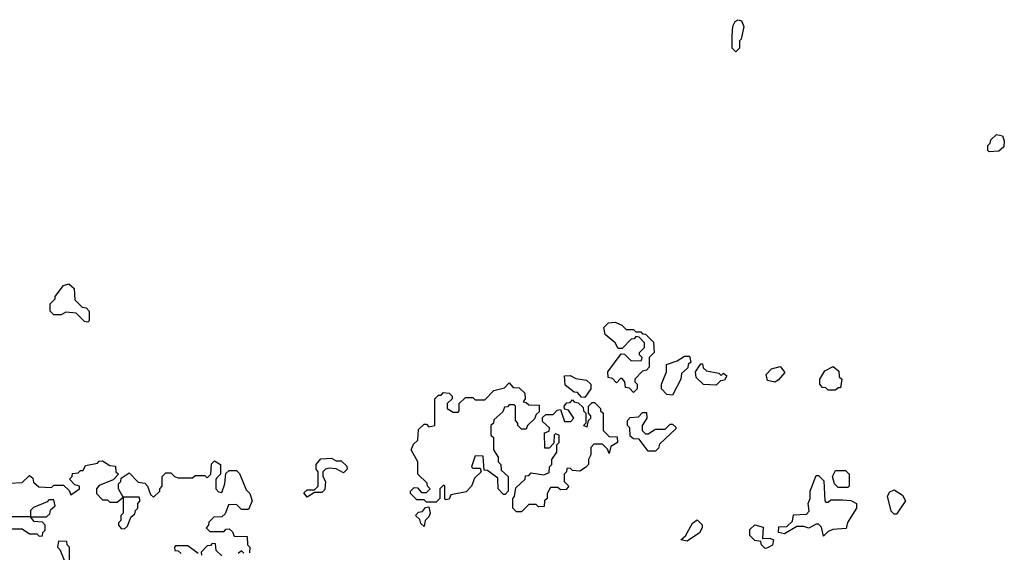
# Model space of a CAD drawing. Extents: x 2737958 to 2903317, y 894217 to 1030017.
# Tile 11 of 123: x 2755895 to 2759938, y 1011514 to 1013702. Entities that reach past the tile are written whole.
import ezdxf

# ---------------------------------------------------------------- set-up
doc = ezdxf.new("R2010")
doc.units = 0

msp = doc.modelspace()

# ---------------------------------------------------------------- linework, layer by layer
at = {"layer": '0CON05XD'}
for points in [[(2758835, 1013570), (2758820, 1013585), (2758820, 1013635), (2758823.6, 1013676.4), (2758832.5, 1013695), (2758845, 1013702.5), (2758858.3, 1013698.3), (2758867.5, 1013675), (2758857, 1013623), (2758850, 1013615), (2758850, 1013585), (2758835, 1013570)], [(2759875, 1013160), (2759870, 1013165), (2759870, 1013185), (2759880, 1013195), (2759881.7, 1013208.3), (2759905, 1013230), (2759930, 1013225), (2759937.5, 1013205), (2759935, 1013180), (2759915, 1013162.5), (2759875, 1013160)], [(2756175, 1012460), (2756161.7, 1012461.7), (2756127, 1012497), (2756085, 1012500), (2756065, 1012490), (2756035, 1012490), (2756020, 1012505), (2756020, 1012535), (2756040, 1012555), (2756040, 1012565), (2756075, 1012610), (2756097, 1012617), (2756118.3, 1012598.3), (2756121.7, 1012551.7), (2756151.7, 1012521.7), (2756168.3, 1012518.3), (2756180, 1012505), (2756180, 1012465), (2756175, 1012460)], [(2758415, 1012170), (2758398.3, 1012188.3), (2758381.7, 1012191.7), (2758380, 1012215), (2758368.3, 1012228.3), (2758361.7, 1012228.3), (2758345, 1012210), (2758328.3, 1012228.3), (2758311.7, 1012231.7), (2758310, 1012255), (2758365, 1012330), (2758378.3, 1012328.3), (2758405, 1012300), (2758448.3, 1012301.7), (2758450, 1012315), (2758440, 1012325), (2758440, 1012335), (2758460, 1012355), (2758460, 1012375), (2758438.3, 1012398.3), (2758425, 1012400), (2758418.3, 1012391.7), (2758405, 1012390), (2758368.3, 1012351.7), (2758351.7, 1012351.7), (2758340, 1012375), (2758298.3, 1012408.3), (2758293, 1012437), (2758313, 1012457), (2758339.3, 1012459.3), (2758367, 1012447), (2758385, 1012430), (2758415, 1012430), (2758425, 1012420), (2758445, 1012420), (2758451.7, 1012411.7), (2758465, 1012410), (2758497, 1012377), (2758500, 1012335), (2758480, 1012315), (2758480, 1012275), (2758468.3, 1012261.7), (2758451.7, 1012258.3), (2758420, 1012225), (2758420, 1012215), (2758430, 1012205), (2758430, 1012185), (2758415, 1012170)], [(2758575, 1012160), (2758551.7, 1012161.7), (2758530, 1012185), (2758530, 1012205), (2758550, 1012255), (2758550, 1012285), (2758595, 1012300), (2758625, 1012320), (2758645, 1012320), (2758650, 1012295), (2758640, 1012285), (2758638.3, 1012271.7), (2758611.7, 1012248.3), (2758610, 1012225), (2758575, 1012160)], [(2758755, 1012200), (2758703, 1012203), (2758671.7, 1012231.7), (2758670, 1012255), (2758691.7, 1012288.3), (2758698.3, 1012288.3), (2758701.7, 1012271.7), (2758715, 1012260), (2758765, 1012250), (2758775, 1012240), (2758785, 1012250), (2758798.3, 1012238.3), (2758788.3, 1012221.7), (2758771.7, 1012218.3), (2758755, 1012200)], [(2758995, 1012212.5), (2758965, 1012220), (2758960, 1012245), (2758981.7, 1012268.3), (2759017, 1012277), (2759037, 1012253), (2759009.3, 1012220.7), (2758995, 1012212.5)], [(2759245, 1012180), (2759215, 1012180), (2759205, 1012190), (2759191.7, 1012191.7), (2759180, 1012205), (2759180, 1012225), (2759200.7, 1012259.3), (2759235, 1012277.5), (2759258.3, 1012258.3), (2759260, 1012235), (2759270, 1012225), (2759265, 1012190), (2759255, 1012190), (2759245, 1012180)], [(2757605, 1011720), (2757565, 1011720), (2757555, 1011730), (2757525, 1011730), (2757500, 1011755), (2757500, 1011765), (2757515, 1011780), (2757528.3, 1011778.3), (2757545, 1011760), (2757565, 1011760), (2757580, 1011775), (2757570, 1011785), (2757568.3, 1011798.3), (2757530, 1011835), (2757530, 1011885), (2757502.5, 1011935), (2757511.7, 1011958.3), (2757530, 1011975), (2757531.7, 1012018.3), (2757555, 1012040), (2757565, 1012040), (2757575, 1012030), (2757600, 1012035), (2757600, 1012145), (2757615, 1012160), (2757625, 1012160), (2757635, 1012170), (2757658.3, 1012168.3), (2757670, 1012155), (2757670, 1012145), (2757650, 1012125), (2757650, 1012105), (2757675, 1012090), (2757695, 1012090), (2757700, 1012095), (2757700, 1012125), (2757725, 1012150), (2757755, 1012150), (2757765, 1012140), (2757805, 1012140), (2757841.7, 1012178.3), (2757885, 1012190), (2757905, 1012210), (2757921.7, 1012191.7), (2757945, 1012190), (2757968.3, 1012168.3), (2757970, 1012145), (2757961.7, 1012131.7), (2757975, 1012130), (2757985, 1012120), (2758028.3, 1012118.3), (2758028.3, 1012091.7), (2758015, 1012080), (2758008.3, 1012061.7), (2757980, 1012035), (2757975, 1012020), (2757955, 1012020), (2757940, 1012035), (2757940, 1012045), (2757930, 1012055), (2757930, 1012115), (2757925, 1012120), (2757905, 1012120), (2757898.3, 1012111.7), (2757885, 1012110), (2757878.3, 1012091.7), (2757841.7, 1012058.3), (2757840, 1012045), (2757830, 1012035), (2757830, 1011995), (2757840, 1011985), (2757840, 1011935), (2757860, 1011905), (2757860, 1011885), (2757870, 1011875), (2757871.7, 1011851.7), (2757900, 1011825), (2757900, 1011765), (2757888.3, 1011751.7), (2757881.7, 1011751.7), (2757860, 1011775), (2757858.3, 1011818.3), (2757815, 1011850), (2757801.7, 1011851.7), (2757798.3, 1011908.3), (2757765, 1011910), (2757750, 1011865), (2757755, 1011860), (2757785, 1011860), (2757790, 1011845), (2757761.7, 1011818.3), (2757750, 1011785), (2757728.3, 1011761.7), (2757665, 1011750), (2757658.3, 1011731.7), (2757645, 1011730), (2757640, 1011735), (2757640, 1011785), (2757635, 1011790), (2757620, 1011775), (2757620, 1011735), (2757605, 1011720)], [(2758215, 1012150), (2758201.7, 1012151.7), (2758185, 1012170), (2758171.7, 1012171.7), (2758135, 1012200), (2758131.7, 1012238.3), (2758155, 1012240), (2758178.3, 1012228.3), (2758221.7, 1012221.7), (2758240, 1012205), (2758240, 1012185), (2758215, 1012150)], [(2757955, 1011680), (2757935, 1011680), (2757920, 1011695), (2757920, 1011735), (2757927, 1011743), (2757931.7, 1011778.3), (2757970, 1011815), (2757971.7, 1011828.3), (2757985, 1011830), (2757995, 1011840), (2758047.5, 1011832.5), (2758068.3, 1011841.7), (2758070, 1011865), (2758080, 1011875), (2758080, 1011895), (2758100, 1011925), (2758100, 1011955), (2758110, 1011965), (2758110, 1011995), (2758095, 1012000), (2758090, 1011995), (2758088.3, 1011961.7), (2758068.3, 1011941.7), (2758051.7, 1011941.7), (2758050, 1012005), (2758068.3, 1012011.7), (2758070, 1012025), (2758041.7, 1012051.7), (2758041.7, 1012068.3), (2758055, 1012080), (2758085, 1012080), (2758101.7, 1012098.3), (2758115, 1012100), (2758131.7, 1012051.7), (2758158.3, 1012051.7), (2758170, 1012065), (2758148.3, 1012098.3), (2758131.7, 1012101.7), (2758130, 1012115), (2758141.7, 1012128.3), (2758155, 1012130), (2758165, 1012140), (2758171.7, 1012131.7), (2758188.3, 1012128.3), (2758208.3, 1012108.3), (2758210, 1012095), (2758220, 1012085), (2758220, 1012045), (2758210, 1012035), (2758225, 1012030), (2758230, 1012055), (2758240, 1012065), (2758240, 1012075), (2758230, 1012085), (2758230, 1012115), (2758245, 1012130), (2758255, 1012130), (2758280, 1012105), (2758280, 1012095), (2758290, 1012085), (2758290, 1012015), (2758315, 1011990), (2758348.3, 1011988.3), (2758350, 1011965), (2758321.7, 1011948.3), (2758315, 1011920), (2758308.3, 1011938.3), (2758288.3, 1011958.3), (2758251.7, 1011958.3), (2758240, 1011945), (2758240, 1011915), (2758230, 1011895), (2758230, 1011875), (2758218.3, 1011861.7), (2758195, 1011847.5), (2758165, 1011850), (2758155, 1011860), (2758141.7, 1011858.3), (2758140, 1011845), (2758130, 1011835), (2758130, 1011805), (2758150, 1011785), (2758138.3, 1011771.7), (2758115, 1011770), (2758105, 1011780), (2758075, 1011780), (2758060, 1011755), (2758060, 1011735), (2758050, 1011725), (2758048.3, 1011701.7), (2758025, 1011700), (2758015, 1011710), (2757985, 1011710), (2757955, 1011680)], [(2758505, 1011930), (2758475, 1011930), (2758438.3, 1011978.3), (2758415, 1011980), (2758401.7, 1011991.7), (2758400, 1012025), (2758390, 1012035), (2758390, 1012055), (2758401.7, 1012068.3), (2758435, 1012070), (2758451.7, 1012088.3), (2758468.3, 1012088.3), (2758470, 1012065), (2758450, 1012035), (2758450, 1012015), (2758465, 1012000), (2758475, 1012000), (2758505, 1012020), (2758545, 1012020), (2758565, 1012040), (2758575, 1012040), (2758588.3, 1012028.3), (2758588.3, 1012021.7), (2758521.7, 1011958.3), (2758518.3, 1011941.7), (2758505, 1011930)], [(2755851.7, 1011798.3), (2755905, 1011800), (2755935, 1011830), (2755948.3, 1011818.3), (2755951.7, 1011801.7), (2755973, 1011783), (2756025, 1011780), (2756035, 1011790), (2756075, 1011790), (2756098.3, 1011768.3), (2756105, 1011750), (2756140, 1011775), (2756140, 1011785), (2756121.7, 1011791.7), (2756100, 1011815), (2756110, 1011825), (2756111.7, 1011838.3), (2756135, 1011840), (2756145, 1011850), (2756155, 1011850), (2756165, 1011870), (2756215, 1011880), (2756221.7, 1011888.3), (2756235, 1011890), (2756265, 1011870), (2756288.3, 1011868.3), (2756290, 1011845), (2756300, 1011835), (2756278.3, 1011811.7), (2756221.7, 1011788.3), (2756210, 1011775), (2756210, 1011755), (2756235, 1011730), (2756255, 1011730), (2756265, 1011720), (2756295, 1011720), (2756320, 1011740), (2756300, 1011775), (2756300, 1011795), (2756310, 1011805), (2756311.7, 1011818.3), (2756345, 1011840), (2756381.7, 1011801.7), (2756408.3, 1011798.3), (2756420, 1011785), (2756431.7, 1011751.7), (2756445, 1011740), (2756470, 1011765), (2756470, 1011775), (2756480, 1011785), (2756480, 1011825), (2756495, 1011840), (2756515, 1011840), (2756530, 1011825), (2756545, 1011820), (2756605, 1011820), (2756615, 1011830), (2756655, 1011830), (2756665, 1011820), (2756680, 1011835), (2756683, 1011877), (2756695, 1011890), (2756720, 1011875), (2756720, 1011835), (2756705, 1011820), (2756700, 1011815), (2756700, 1011775), (2756711.7, 1011761.7), (2756725, 1011760), (2756737.5, 1011795), (2756741.7, 1011838.3), (2756755, 1011850), (2756785, 1011850), (2756797, 1011837), (2756825, 1011770), (2756840, 1011755), (2756850, 1011725), (2756835, 1011690), (2756805, 1011690), (2756785, 1011710), (2756751.7, 1011708.3), (2756738.3, 1011671.7), (2756725, 1011660), (2756691.7, 1011658.3), (2756671.7, 1011638.3), (2756670, 1011625), (2756660, 1011615), (2756675, 1011600), (2756735, 1011600), (2756741.7, 1011608.3), (2756755, 1011610), (2756768.3, 1011598.3), (2756775, 1011580), (2756828.3, 1011578.3), (2756830, 1011545), (2756840, 1011535), (2756838.3, 1011511.7)], [(2757075, 1011740), (2757061.7, 1011758.3), (2757075, 1011770), (2757105, 1011770), (2757120, 1011785), (2757120, 1011845), (2757112.5, 1011855), (2757112.5, 1011875), (2757131.7, 1011898.3), (2757175, 1011900), (2757195, 1011890), (2757215, 1011890), (2757238.3, 1011868.3), (2757240, 1011855), (2757225, 1011840), (2757195, 1011857.5), (2757165, 1011860), (2757150, 1011855), (2757140, 1011845), (2757140, 1011825), (2757150, 1011805), (2757148.3, 1011771.7), (2757135, 1011760), (2757105, 1011760), (2757075, 1011740)], [(2759295, 1011780), (2759255, 1011780), (2759240, 1011795), (2759232.5, 1011825), (2759245, 1011850), (2759285, 1011850), (2759300, 1011835), (2759300, 1011785), (2759295, 1011780)], [(2759195, 1011580), (2759187, 1011617), (2759175, 1011630), (2759165, 1011630), (2759135, 1011612.5), (2759115, 1011620), (2759085, 1011620), (2759035, 1011590), (2759010, 1011595), (2759011.7, 1011618.3), (2759045, 1011620), (2759068.3, 1011641.7), (2759071.7, 1011668.3), (2759125, 1011670), (2759137, 1011683), (2759132.5, 1011715), (2759140, 1011735), (2759140, 1011765), (2759165, 1011830), (2759175, 1011830), (2759197, 1011807), (2759200, 1011725), (2759205, 1011720), (2759215, 1011720), (2759225, 1011730), (2759275, 1011730), (2759307, 1011727), (2759330, 1011715), (2759330, 1011695), (2759293.3, 1011636.7), (2759288.3, 1011611.7), (2759233, 1011607), (2759215, 1011600), (2759195, 1011580)], [(2759495, 1011670), (2759485, 1011670), (2759473, 1011683), (2759457.5, 1011745), (2759467, 1011763), (2759485, 1011770), (2759519.3, 1011749.3), (2759532.5, 1011725), (2759495, 1011670)], [(2756005, 1011660), (2756018.3, 1011671.7), (2756021.7, 1011688.3), (2756040, 1011705), (2756035, 1011730), (2756015, 1011730), (2756008.3, 1011721.7), (2755951.7, 1011698.3), (2755940, 1011685), (2755940, 1011660), (2756005, 1011660)], [(2756325, 1011610), (2756338.3, 1011621.7), (2756351.7, 1011658.3), (2756368.3, 1011671.7), (2756370, 1011685), (2756380, 1011695), (2756380, 1011715), (2756390, 1011725), (2756385, 1011740), (2756320, 1011740), (2756320, 1011675), (2756310, 1011665), (2756310, 1011645), (2756300, 1011635), (2756300, 1011625), (2756311.7, 1011611.7), (2756325, 1011610)], [(2757555, 1011620), (2757541.7, 1011631.7), (2757538.3, 1011648.3), (2757520, 1011665), (2757531.7, 1011678.3), (2757548.3, 1011681.7), (2757561.7, 1011698.3), (2757575, 1011700), (2757580, 1011675), (2757575, 1011660), (2757560, 1011645), (2757555, 1011620)], [(2755855, 1011610), (2755905, 1011610), (2755935, 1011590), (2755965, 1011590), (2755975, 1011580), (2755988.3, 1011581.7), (2755990, 1011595), (2756000, 1011605), (2756000, 1011625), (2755988.3, 1011638.3), (2755955, 1011640), (2755940, 1011660), (2755855, 1011660)], [(2758635, 1011560), (2758610, 1011565), (2758628.3, 1011581.7), (2758657, 1011633), (2758677, 1011647), (2758697, 1011627), (2758697.5, 1011615), (2758686.4, 1011593.6), (2758635, 1011560)], [(2758955, 1011530), (2758940, 1011545), (2758938.3, 1011558.3), (2758913, 1011563), (2758893, 1011583), (2758893, 1011607), (2758913, 1011627), (2758947, 1011617), (2758945, 1011570), (2758975, 1011572.5), (2758990, 1011565), (2758986.4, 1011543.6), (2758965, 1011532.5), (2758955, 1011530)], [(2756095, 1011470), (2756100, 1011475), (2756100, 1011535), (2756090, 1011545), (2756088.3, 1011558.3), (2756055, 1011560), (2756050, 1011535), (2756060, 1011525), (2756081.7, 1011471.7), (2756095, 1011470)], [(2756628.3, 1011508.3), (2756585, 1011540), (2756535, 1011540), (2756530, 1011535), (2756531.7, 1011521.7), (2756545, 1011520), (2756558.3, 1011508.3)], [(2756725, 1011500), (2756701.7, 1011521.7), (2756698.3, 1011548.3), (2756685, 1011550), (2756678.3, 1011541.7), (2756665, 1011540), (2756640, 1011515), (2756641.7, 1011501.7)], [(2756815, 1011510), (2756805, 1011520), (2756791.7, 1011508.3)]]:
    msp.add_lwpolyline(points, dxfattribs=at)

doc.saveas('drawing.dxf')
